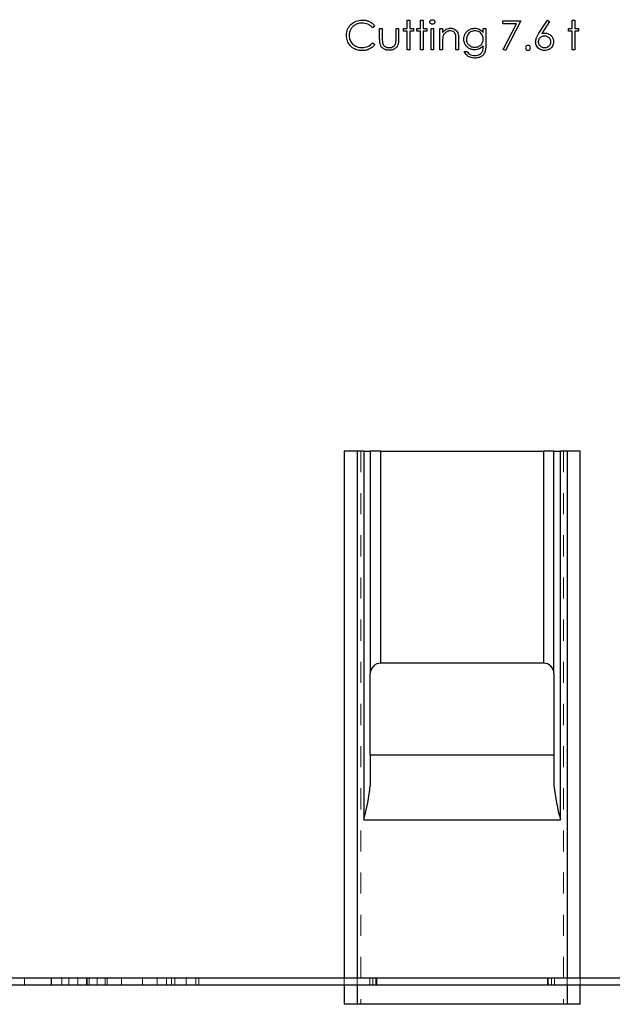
# Model space of a CAD drawing. Header units: inches. Extents: x 370 to 474, y 80 to 168.
# Tile 55 of 170: x 416.67 to 419.48, y 79.91 to 84.58. Entities that reach past the tile are written whole.
import ezdxf

# ---------------------------------------------------------------- set-up
doc = ezdxf.new("R2010")
doc.units = ezdxf.units.IN
doc.header["$LTSCALE"] = 0.5
doc.header["$MEASUREMENT"] = 0
doc.linetypes.add('HIDDEN', pattern=[0.225, 0.15, -0.075])
doc.layers.add('APP-M-S', color=30, linetype='Continuous')
doc.layers.add('PUN-M-S2', color=1, linetype='Continuous')

msp = doc.modelspace()

# ---------------------------------------------------------------- linework, layer by layer
at = {"color": 7, "linetype": 'Continuous'}
for p, q in [((418.2325, 84.5497), (418.2368, 84.5553)), ((418.2368, 84.5553), (418.2417, 84.5606)), ((418.2417, 84.5606), (418.2472, 84.5655)), ((418.2472, 84.5655), (418.253, 84.5697)), ((418.2531, 84.5527), (418.2503, 84.5502)), ((418.253, 84.5697), (418.2591, 84.5732)), ((418.2562, 84.5551), (418.2531, 84.5527)), ((418.2595, 84.5573), (418.2562, 84.5551)), ((418.2591, 84.5732), (418.2656, 84.5761)), ((418.2629, 84.5593), (418.2595, 84.5573)), ((418.2666, 84.5612), (418.2629, 84.5593)), ((418.2656, 84.5761), (418.2724, 84.5784)), ((418.2702, 84.5628), (418.2666, 84.5612)), ((418.274, 84.5641), (418.2702, 84.5628)), ((418.2724, 84.5784), (418.2795, 84.58)), ((418.2778, 84.5652), (418.274, 84.5641)), ((418.2817, 84.566), (418.2778, 84.5652)), ((418.2795, 84.58), (418.287, 84.5809)), ((418.2857, 84.5666), (418.2817, 84.566)), ((418.2898, 84.567), (418.2857, 84.5666)), ((418.287, 84.5809), (418.2947, 84.5813)), ((418.294, 84.5671), (418.2898, 84.567)), ((418.3015, 84.5668), (418.294, 84.5671)), ((418.294, 84.5671), (418.294, 84.5671)), ((418.2947, 84.5813), (418.2947, 84.5813)), ((418.2947, 84.5813), (418.2995, 84.5812)), ((418.2995, 84.5812), (418.3041, 84.5808)), ((418.3087, 84.5657), (418.3015, 84.5668)), ((418.3041, 84.5808), (418.3086, 84.5802)), ((418.3086, 84.5802), (418.313, 84.5794)), ((418.3155, 84.5639), (418.3087, 84.5657)), ((418.313, 84.5794), (418.3173, 84.5783)), ((418.3221, 84.5613), (418.3155, 84.5639)), ((418.3173, 84.5783), (418.3215, 84.577)), ((418.3215, 84.577), (418.3255, 84.5755)), ((418.3252, 84.5597), (418.3221, 84.5613)), ((418.3283, 84.558), (418.3252, 84.5597)), ((418.3255, 84.5755), (418.3294, 84.5737)), ((418.3312, 84.5562), (418.3283, 84.558)), ((418.3294, 84.5737), (418.3332, 84.5717)), ((418.334, 84.5541), (418.3312, 84.5562)), ((418.3332, 84.5717), (418.3368, 84.5695)), ((418.3367, 84.5519), (418.334, 84.5541)), ((418.3392, 84.5495), (418.3367, 84.5519)), ((418.3368, 84.5695), (418.3403, 84.5671)), ((418.3403, 84.5671), (418.3435, 84.5646)), ((418.3435, 84.5646), (418.3466, 84.5618)), ((418.3549, 84.5525), (418.344, 84.5442)), ((418.3466, 84.5618), (418.3496, 84.5589)), ((418.3496, 84.5589), (418.3523, 84.5558)), ((418.3523, 84.5558), (418.3549, 84.5525)), ((418.5086, 84.5813), (418.5209, 84.5813)), ((418.5086, 84.5406), (418.5086, 84.5813)), ((418.5209, 84.5813), (418.5209, 84.5813)), ((418.5209, 84.5813), (418.5209, 84.5406)), ((418.5722, 84.5813), (418.5845, 84.5813)), ((418.5722, 84.5406), (418.5722, 84.5813)), ((418.5845, 84.5813), (418.5845, 84.5813)), ((418.5845, 84.5813), (418.5845, 84.5406)), ((418.6163, 84.5724), (418.6165, 84.5745)), ((418.6165, 84.5703), (418.6163, 84.5724)), ((418.6163, 84.5724), (418.6163, 84.5724)), ((418.6165, 84.5745), (418.6172, 84.5765)), ((418.6172, 84.5684), (418.6165, 84.5703)), ((418.6172, 84.5765), (418.6182, 84.5783)), ((418.6182, 84.5666), (418.6172, 84.5684)), ((418.6182, 84.5783), (418.6197, 84.5799)), ((418.6197, 84.565), (418.6182, 84.5666)), ((418.6197, 84.5799), (418.6215, 84.5813)), ((418.6215, 84.5636), (418.6197, 84.565)), ((418.6215, 84.5813), (418.6234, 84.5823)), ((418.6234, 84.5626), (418.6215, 84.5636)), ((418.6234, 84.5823), (418.6255, 84.5829)), ((418.6255, 84.562), (418.6234, 84.5626)), ((418.6255, 84.5829), (418.6277, 84.583)), ((418.6277, 84.5618), (418.6255, 84.562)), ((418.63, 84.562), (418.6277, 84.5618)), ((418.6277, 84.5618), (418.6277, 84.5618)), ((418.6278, 84.583), (418.63, 84.5829)), ((418.63, 84.5829), (418.6322, 84.5823)), ((418.6322, 84.5626), (418.63, 84.562)), ((418.6322, 84.5823), (418.6341, 84.5813)), ((418.6341, 84.5636), (418.6322, 84.5626)), ((418.6341, 84.5813), (418.6359, 84.5799)), ((418.6359, 84.565), (418.6341, 84.5636)), ((418.6359, 84.5799), (418.6374, 84.5783)), ((418.6374, 84.5666), (418.6359, 84.565)), ((418.6374, 84.5783), (418.6384, 84.5765)), ((418.6384, 84.5684), (418.6374, 84.5666)), ((418.6384, 84.5765), (418.6391, 84.5745)), ((418.6391, 84.5703), (418.6384, 84.5684)), ((418.6391, 84.5745), (418.6393, 84.5724)), ((418.6393, 84.5724), (418.6391, 84.5703)), ((418.6393, 84.5724), (418.6393, 84.5724)), ((418.9626, 84.5777), (419.0474, 84.5777)), ((418.9626, 84.5636), (418.9626, 84.5777)), ((419.0264, 84.5636), (418.9626, 84.5636)), ((418.9626, 84.5636), (418.9626, 84.5636)), ((418.9643, 84.4423), (419.0264, 84.5636)), ((419.0474, 84.5777), (418.9749, 84.4364)), ((419.0264, 84.5636), (419.0264, 84.5636)), ((419.0474, 84.5777), (419.0474, 84.5777)), ((419.1334, 84.5184), (419.1746, 84.5813)), ((419.1841, 84.5738), (419.1477, 84.5181)), ((419.1746, 84.5813), (419.1841, 84.5738)), ((419.1841, 84.5738), (419.1841, 84.5738)), ((419.2912, 84.5813), (419.3035, 84.5813)), ((419.2912, 84.5406), (419.2912, 84.5813)), ((419.3035, 84.5813), (419.3035, 84.5813)), ((419.3035, 84.5813), (419.3035, 84.5406)), ((418.2206, 84.5096), (418.2209, 84.5171)), ((418.2209, 84.5026), (418.2206, 84.5096)), ((418.2206, 84.5096), (418.2206, 84.5096)), ((418.2209, 84.5171), (418.2219, 84.5242)), ((418.2219, 84.5242), (418.2236, 84.531)), ((418.2236, 84.531), (418.2259, 84.5375)), ((418.2259, 84.5375), (418.2289, 84.5437)), ((418.2289, 84.5437), (418.2325, 84.5497)), ((418.2331, 84.5128), (418.233, 84.5087)), ((418.233, 84.5087), (418.233, 84.5087)), ((418.233, 84.5087), (418.2332, 84.5026)), ((418.2335, 84.5167), (418.2331, 84.5128)), ((418.2341, 84.5206), (418.2335, 84.5167)), ((418.2349, 84.5243), (418.2341, 84.5206)), ((418.236, 84.528), (418.2349, 84.5243)), ((418.2374, 84.5315), (418.236, 84.528)), ((418.239, 84.535), (418.2374, 84.5315)), ((418.2408, 84.5383), (418.239, 84.535)), ((418.2429, 84.5415), (418.2408, 84.5383)), ((418.2451, 84.5446), (418.2429, 84.5415)), ((418.2476, 84.5475), (418.2451, 84.5446)), ((418.2503, 84.5502), (418.2476, 84.5475)), ((418.3417, 84.5469), (418.3392, 84.5495)), ((418.344, 84.5442), (418.3417, 84.5469)), ((418.344, 84.5442), (418.344, 84.5442)), ((418.3778, 84.5406), (418.3902, 84.5406)), ((418.3778, 84.4925), (418.3778, 84.5406)), ((418.3902, 84.5406), (418.3902, 84.5406)), ((418.3902, 84.5406), (418.3902, 84.4939)), ((418.4556, 84.4939), (418.4556, 84.5406)), ((418.4556, 84.5406), (418.4556, 84.5406)), ((418.4556, 84.5406), (418.4679, 84.5406)), ((418.4679, 84.5406), (418.4679, 84.5406)), ((418.4679, 84.5406), (418.4679, 84.4916)), ((418.4909, 84.5283), (418.4909, 84.5406)), ((418.4909, 84.5406), (418.4909, 84.5406)), ((418.4909, 84.5406), (418.5086, 84.5406)), ((418.5086, 84.5283), (418.4909, 84.5283)), ((418.4909, 84.5283), (418.4909, 84.5283)), ((418.5086, 84.5406), (418.5086, 84.5406)), ((418.5086, 84.4399), (418.5086, 84.5283)), ((418.5086, 84.5283), (418.5086, 84.5283)), ((418.5209, 84.5406), (418.5209, 84.5406)), ((418.5209, 84.5406), (418.5386, 84.5406)), ((418.5386, 84.5283), (418.5209, 84.5283)), ((418.5209, 84.5283), (418.5209, 84.5283)), ((418.5209, 84.5283), (418.5209, 84.4399)), ((418.5386, 84.5406), (418.5386, 84.5406)), ((418.5386, 84.5406), (418.5386, 84.5283)), ((418.5386, 84.5283), (418.5386, 84.5283)), ((418.5545, 84.5283), (418.5545, 84.5406)), ((418.5545, 84.5406), (418.5545, 84.5406)), ((418.5545, 84.5406), (418.5722, 84.5406)), ((418.5722, 84.5283), (418.5545, 84.5283)), ((418.5545, 84.5283), (418.5545, 84.5283)), ((418.5722, 84.5406), (418.5722, 84.5406)), ((418.5722, 84.4399), (418.5722, 84.5283)), ((418.5722, 84.5283), (418.5722, 84.5283)), ((418.5845, 84.5406), (418.5845, 84.5406)), ((418.5845, 84.5406), (418.6022, 84.5406)), ((418.6022, 84.5283), (418.5845, 84.5283)), ((418.5845, 84.5283), (418.5845, 84.5283)), ((418.5845, 84.5283), (418.5845, 84.4399)), ((418.6022, 84.5406), (418.6022, 84.5406)), ((418.6022, 84.5406), (418.6022, 84.5283)), ((418.6022, 84.5283), (418.6022, 84.5283)), ((418.6216, 84.5406), (418.634, 84.5406)), ((418.6216, 84.4399), (418.6216, 84.5406)), ((418.634, 84.5406), (418.634, 84.5406)), ((418.634, 84.5406), (418.634, 84.4399)), ((418.664, 84.5406), (418.6764, 84.5406)), ((418.664, 84.4399), (418.664, 84.5406)), ((418.6764, 84.5406), (418.6764, 84.5406)), ((418.6764, 84.5406), (418.6764, 84.5225)), ((418.6764, 84.5225), (418.6804, 84.5273)), ((418.6764, 84.5225), (418.6764, 84.5225)), ((418.6791, 84.5061), (418.6783, 84.5034)), ((418.6802, 84.5088), (418.6791, 84.5061)), ((418.6815, 84.5114), (418.6802, 84.5088)), ((418.6804, 84.5273), (418.6847, 84.5315)), ((418.683, 84.5138), (418.6815, 84.5114)), ((418.6846, 84.5161), (418.683, 84.5138)), ((418.6865, 84.5183), (418.6846, 84.5161)), ((418.6847, 84.5315), (418.6892, 84.5349)), ((418.6886, 84.5204), (418.6865, 84.5183)), ((418.6909, 84.5224), (418.6886, 84.5204)), ((418.6892, 84.5349), (418.6939, 84.5377)), ((418.6933, 84.5242), (418.6909, 84.5224)), ((418.6958, 84.5257), (418.6933, 84.5242)), ((418.6939, 84.5377), (418.6987, 84.5397)), ((418.6984, 84.527), (418.6958, 84.5257)), ((418.7011, 84.5281), (418.6984, 84.527)), ((418.6987, 84.5397), (418.7038, 84.5412)), ((418.7038, 84.529), (418.7011, 84.5281)), ((418.7038, 84.5412), (418.7092, 84.5421)), ((418.7067, 84.5296), (418.7038, 84.529)), ((418.7096, 84.5299), (418.7067, 84.5296)), ((418.7092, 84.5421), (418.7147, 84.5424)), ((418.7125, 84.53), (418.7096, 84.5299)), ((418.7176, 84.5297), (418.7125, 84.53)), ((418.7125, 84.53), (418.7125, 84.53)), ((418.7147, 84.5424), (418.7147, 84.5424)), ((418.7147, 84.5424), (418.7203, 84.5421)), ((418.7221, 84.5288), (418.7176, 84.5297)), ((418.7203, 84.5421), (418.7255, 84.541)), ((418.7261, 84.5273), (418.7221, 84.5288)), ((418.7255, 84.541), (418.7304, 84.5392)), ((418.7297, 84.5251), (418.7261, 84.5273)), ((418.7327, 84.5223), (418.7297, 84.5251)), ((418.7304, 84.5392), (418.735, 84.5367)), ((418.7352, 84.5189), (418.7327, 84.5223)), ((418.735, 84.5367), (418.7392, 84.5336)), ((418.7371, 84.5149), (418.7352, 84.5189)), ((418.7385, 84.5102), (418.7371, 84.5149)), ((418.7388, 84.5086), (418.7385, 84.5102)), ((418.7385, 84.5102), (418.7385, 84.5102)), ((418.7392, 84.5066), (418.7388, 84.5086)), ((418.7392, 84.5336), (418.7427, 84.53)), ((418.7394, 84.5043), (418.7392, 84.5066)), ((418.7396, 84.5016), (418.7394, 84.5043)), ((418.7427, 84.53), (418.7457, 84.526)), ((418.7457, 84.526), (418.7481, 84.5214)), ((418.7481, 84.5214), (418.7491, 84.5188)), ((418.7491, 84.5188), (418.75, 84.5159)), ((418.75, 84.5159), (418.7507, 84.5127)), ((418.7507, 84.5127), (418.7513, 84.5091)), ((418.7513, 84.5091), (418.7517, 84.5051)), ((418.7517, 84.5051), (418.7521, 84.5009)), ((418.7788, 84.504), (418.7798, 84.5072)), ((418.7798, 84.5072), (418.781, 84.5104)), ((418.781, 84.5104), (418.7824, 84.5134)), ((418.7824, 84.5134), (418.784, 84.5165)), ((418.784, 84.5165), (418.7858, 84.5194)), ((418.7858, 84.5194), (418.7878, 84.5222)), ((418.7878, 84.5222), (418.79, 84.5247)), ((418.79, 84.5247), (418.7923, 84.5272)), ((418.7925, 84.5055), (418.7908, 84.5006)), ((418.7923, 84.5272), (418.7948, 84.5295)), ((418.7948, 84.5102), (418.7925, 84.5055)), ((418.7948, 84.5295), (418.7974, 84.5316)), ((418.7978, 84.5146), (418.7948, 84.5102)), ((418.7974, 84.5316), (418.8002, 84.5336)), ((418.8012, 84.5185), (418.7978, 84.5146)), ((418.8002, 84.5336), (418.8032, 84.5354)), ((418.8052, 84.5219), (418.8012, 84.5185)), ((418.8032, 84.5354), (418.8063, 84.5371)), ((418.8096, 84.5248), (418.8052, 84.5219)), ((418.8063, 84.5371), (418.8094, 84.5385)), ((418.8094, 84.5385), (418.8126, 84.5397)), ((418.8145, 84.5271), (418.8096, 84.5248)), ((418.8126, 84.5397), (418.8158, 84.5407)), ((418.8195, 84.5287), (418.8145, 84.5271)), ((418.8158, 84.5407), (418.8191, 84.5414)), ((418.8191, 84.5414), (418.8224, 84.542)), ((418.8247, 84.5297), (418.8195, 84.5287)), ((418.8224, 84.542), (418.8257, 84.5423)), ((418.8301, 84.53), (418.8247, 84.5297)), ((418.8257, 84.5423), (418.8291, 84.5424)), ((418.8291, 84.5424), (418.8291, 84.5424)), ((418.8291, 84.5424), (418.8346, 84.5421)), ((418.8353, 84.5297), (418.8301, 84.53)), ((418.8346, 84.5421), (418.84, 84.5413)), ((418.8403, 84.5288), (418.8353, 84.5297)), ((418.84, 84.5413), (418.8451, 84.54)), ((418.8451, 84.5271), (418.8403, 84.5288)), ((418.8451, 84.54), (418.8501, 84.5381)), ((418.8498, 84.5249), (418.8451, 84.5271)), ((418.8541, 84.5221), (418.8498, 84.5249)), ((418.8501, 84.5381), (418.8549, 84.5356)), ((418.8579, 84.5189), (418.8541, 84.5221)), ((418.8549, 84.5356), (418.8597, 84.5322)), ((418.8612, 84.5151), (418.8579, 84.5189)), ((418.8597, 84.5322), (418.8644, 84.528)), ((418.8639, 84.5109), (418.8612, 84.5151)), ((418.8661, 84.5064), (418.8639, 84.5109)), ((418.8644, 84.528), (418.8689, 84.523)), ((418.8677, 84.5015), (418.8661, 84.5064)), ((418.8689, 84.5406), (418.8813, 84.5406)), ((418.8689, 84.523), (418.8689, 84.5406)), ((418.8689, 84.523), (418.8689, 84.523)), ((418.8813, 84.5406), (418.8813, 84.5406)), ((418.8813, 84.5406), (418.8813, 84.4607)), ((419.1247, 84.5035), (419.1261, 84.5063)), ((419.1261, 84.5063), (419.1277, 84.5092)), ((419.1277, 84.5092), (419.1294, 84.5121)), ((419.1294, 84.5121), (419.1314, 84.5152)), ((419.1314, 84.5152), (419.1334, 84.5184)), ((419.1334, 84.5184), (419.1334, 84.5184)), ((419.1477, 84.5181), (419.155, 84.5191)), ((419.1477, 84.5181), (419.1477, 84.5181)), ((419.1504, 84.5042), (419.1477, 84.5033)), ((419.1532, 84.5048), (419.1504, 84.5042)), ((419.1562, 84.5052), (419.1532, 84.5048)), ((419.155, 84.5191), (419.162, 84.5194)), ((419.1594, 84.5053), (419.1562, 84.5052)), ((419.1625, 84.5052), (419.1594, 84.5053)), ((419.162, 84.5194), (419.162, 84.5194)), ((419.162, 84.5194), (419.1662, 84.5193)), ((419.1656, 84.5048), (419.1625, 84.5052)), ((419.1685, 84.5042), (419.1656, 84.5048)), ((419.1662, 84.5193), (419.1702, 84.5187)), ((419.1713, 84.5033), (419.1685, 84.5042)), ((419.1702, 84.5187), (419.174, 84.5178)), ((419.174, 84.5178), (419.1777, 84.5165)), ((419.1777, 84.5165), (419.1813, 84.5148)), ((419.1813, 84.5148), (419.1847, 84.5128)), ((419.1847, 84.5128), (419.1879, 84.5104)), ((419.1879, 84.5104), (419.1909, 84.5077)), ((419.1909, 84.5077), (419.1937, 84.5046)), ((419.1937, 84.5046), (419.1962, 84.5014)), ((419.2735, 84.5283), (419.2735, 84.5406)), ((419.2735, 84.5406), (419.2735, 84.5406)), ((419.2735, 84.5406), (419.2912, 84.5406)), ((419.2912, 84.5283), (419.2735, 84.5283)), ((419.2735, 84.5283), (419.2735, 84.5283)), ((419.2912, 84.5406), (419.2912, 84.5406)), ((419.2912, 84.4399), (419.2912, 84.5283)), ((419.2912, 84.5283), (419.2912, 84.5283)), ((419.3035, 84.5406), (419.3035, 84.5406)), ((419.3035, 84.5406), (419.3212, 84.5406)), ((419.3212, 84.5283), (419.3035, 84.5283)), ((419.3035, 84.5283), (419.3035, 84.5283)), ((419.3035, 84.5283), (419.3035, 84.4399)), ((419.3212, 84.5406), (419.3212, 84.5406)), ((419.3212, 84.5406), (419.3212, 84.5283)), ((419.3212, 84.5283), (419.3212, 84.5283)), ((418.2217, 84.4958), (418.2209, 84.5026)), ((418.2231, 84.4892), (418.2217, 84.4958)), ((418.225, 84.483), (418.2231, 84.4892)), ((418.2274, 84.477), (418.225, 84.483)), ((418.2304, 84.4712), (418.2274, 84.477)), ((418.234, 84.4657), (418.2304, 84.4712)), ((418.2332, 84.5026), (418.2341, 84.4968)), ((418.2381, 84.4605), (418.234, 84.4657)), ((418.2341, 84.4968), (418.2354, 84.4912)), ((418.2354, 84.4912), (418.2374, 84.4859)), ((418.2374, 84.4859), (418.2398, 84.4808)), ((418.2407, 84.4576), (418.2381, 84.4605)), ((418.2381, 84.4605), (418.2381, 84.4605)), ((418.2398, 84.4808), (418.2428, 84.476)), ((418.2435, 84.4549), (418.2407, 84.4576)), ((418.2428, 84.476), (418.2464, 84.4715)), ((418.2464, 84.4715), (418.2505, 84.4672)), ((418.2505, 84.4672), (418.255, 84.4633)), ((418.255, 84.4633), (418.2599, 84.4599)), ((418.2599, 84.4599), (418.265, 84.4571)), ((418.3218, 84.4563), (418.3278, 84.4595)), ((418.3278, 84.4595), (418.3336, 84.4635)), ((418.3336, 84.4635), (418.3389, 84.4681)), ((418.3389, 84.4681), (418.344, 84.4735)), ((418.344, 84.4735), (418.344, 84.4735)), ((418.344, 84.4735), (418.3549, 84.4653)), ((418.3494, 84.4588), (418.3464, 84.4558)), ((418.3522, 84.462), (418.3494, 84.4588)), ((418.3549, 84.4653), (418.3522, 84.462)), ((418.3549, 84.4653), (418.3549, 84.4653)), ((418.3779, 84.4874), (418.3778, 84.4925)), ((418.3778, 84.4925), (418.3778, 84.4925)), ((418.3781, 84.4825), (418.3779, 84.4874)), ((418.3785, 84.4781), (418.3781, 84.4825)), ((418.3791, 84.4739), (418.3785, 84.4781)), ((418.3798, 84.4701), (418.3791, 84.4739)), ((418.3806, 84.4666), (418.3798, 84.4701)), ((418.3816, 84.4634), (418.3806, 84.4666)), ((418.3828, 84.4606), (418.3816, 84.4634)), ((418.3841, 84.4581), (418.3828, 84.4606)), ((418.3856, 84.4556), (418.3841, 84.4581)), ((418.3902, 84.4939), (418.3902, 84.4939)), ((418.3902, 84.4939), (418.3902, 84.4898)), ((418.3902, 84.4898), (418.3903, 84.4861)), ((418.3903, 84.4861), (418.3905, 84.4826)), ((418.3905, 84.4826), (418.3907, 84.4795)), ((418.3907, 84.4795), (418.391, 84.4767)), ((418.391, 84.4767), (418.3913, 84.4743)), ((418.3913, 84.4743), (418.3917, 84.4722)), ((418.3917, 84.4722), (418.3922, 84.4704)), ((418.3922, 84.4704), (418.3922, 84.4704)), ((418.3922, 84.4704), (418.393, 84.4682)), ((418.393, 84.4682), (418.3939, 84.466)), ((418.3939, 84.466), (418.3951, 84.464)), ((418.3951, 84.464), (418.3964, 84.4622)), ((418.3964, 84.4622), (418.3979, 84.4604)), ((418.3979, 84.4604), (418.3996, 84.4588)), ((418.3996, 84.4588), (418.4013, 84.4573)), ((418.4425, 84.4557), (418.4462, 84.4585)), ((418.4462, 84.4585), (418.4492, 84.4618)), ((418.4492, 84.4618), (418.4517, 84.4654)), ((418.4517, 84.4654), (418.4535, 84.4694)), ((418.4535, 84.4694), (418.454, 84.4711)), ((418.4535, 84.4694), (418.4535, 84.4694)), ((418.454, 84.4711), (418.4544, 84.4731)), ((418.4544, 84.4731), (418.4548, 84.4756)), ((418.4548, 84.4756), (418.4551, 84.4784)), ((418.4551, 84.4784), (418.4553, 84.4817)), ((418.4553, 84.4817), (418.4554, 84.4854)), ((418.4554, 84.4854), (418.4555, 84.4895)), ((418.4555, 84.4895), (418.4556, 84.4939)), ((418.4556, 84.4939), (418.4556, 84.4939)), ((418.4616, 84.4579), (418.4602, 84.4555)), ((418.463, 84.4605), (418.4616, 84.4579)), ((418.4641, 84.4633), (418.463, 84.4605)), ((418.4651, 84.4664), (418.4641, 84.4633)), ((418.466, 84.4698), (418.4651, 84.4664)), ((418.4667, 84.4735), (418.466, 84.4698)), ((418.4672, 84.4775), (418.4667, 84.4735)), ((418.4676, 84.4819), (418.4672, 84.4775)), ((418.4678, 84.4866), (418.4676, 84.4819)), ((418.4679, 84.4916), (418.4678, 84.4866)), ((418.4679, 84.4916), (418.4679, 84.4916)), ((418.6765, 84.4854), (418.6764, 84.4811)), ((418.6764, 84.4811), (418.6764, 84.4764)), ((418.6764, 84.4764), (418.6764, 84.4764)), ((418.6764, 84.4764), (418.6764, 84.4399)), ((418.6767, 84.4894), (418.6765, 84.4854)), ((418.6769, 84.4929), (418.6767, 84.4894)), ((418.6771, 84.4961), (418.6769, 84.4929)), ((418.6775, 84.4989), (418.6771, 84.4961)), ((418.6778, 84.5013), (418.6775, 84.4989)), ((418.6783, 84.5034), (418.6778, 84.5013)), ((418.6783, 84.5034), (418.6783, 84.5034)), ((418.7398, 84.4986), (418.7396, 84.5016)), ((418.7399, 84.4952), (418.7398, 84.4986)), ((418.74, 84.4914), (418.7399, 84.4952)), ((418.74, 84.4873), (418.74, 84.4914)), ((418.74, 84.4399), (418.74, 84.4873)), ((418.74, 84.4873), (418.74, 84.4873)), ((418.7521, 84.5009), (418.7523, 84.4963)), ((418.7523, 84.4963), (418.7523, 84.4914)), ((418.7523, 84.4914), (418.7523, 84.4914)), ((418.7523, 84.4914), (418.7523, 84.4399)), ((418.7771, 84.4906), (418.7772, 84.4941)), ((418.7772, 84.4872), (418.7771, 84.4906)), ((418.7771, 84.4906), (418.7771, 84.4906)), ((418.7772, 84.4941), (418.7775, 84.4974)), ((418.7775, 84.4838), (418.7772, 84.4872)), ((418.7775, 84.4974), (418.778, 84.5008)), ((418.778, 84.4806), (418.7775, 84.4838)), ((418.778, 84.5008), (418.7788, 84.504)), ((418.7787, 84.4774), (418.778, 84.4806)), ((418.7797, 84.4742), (418.7787, 84.4774)), ((418.7808, 84.4711), (418.7797, 84.4742)), ((418.7822, 84.4681), (418.7808, 84.4711)), ((418.7837, 84.4652), (418.7822, 84.4681)), ((418.7855, 84.4624), (418.7837, 84.4652)), ((418.7874, 84.4597), (418.7855, 84.4624)), ((418.7895, 84.4572), (418.7874, 84.4597)), ((418.7898, 84.4954), (418.7894, 84.4901)), ((418.7894, 84.4901), (418.7894, 84.4901)), ((418.7894, 84.4901), (418.7896, 84.4861)), ((418.7896, 84.4861), (418.7901, 84.4823)), ((418.7908, 84.5006), (418.7898, 84.4954)), ((418.7901, 84.4823), (418.791, 84.4786)), ((418.791, 84.4786), (418.7922, 84.4752)), ((418.7922, 84.4752), (418.7938, 84.4719)), ((418.7938, 84.4719), (418.7957, 84.4687)), ((418.7957, 84.4687), (418.7979, 84.4658)), ((418.7979, 84.4658), (418.8005, 84.463)), ((418.8005, 84.463), (418.8034, 84.4605)), ((418.8034, 84.4605), (418.8065, 84.4583)), ((418.8065, 84.4583), (418.8098, 84.4565)), ((418.8489, 84.4565), (418.8522, 84.4583)), ((418.8522, 84.4583), (418.8553, 84.4605)), ((418.8553, 84.4605), (418.8581, 84.4629)), ((418.8581, 84.4629), (418.8606, 84.4657)), ((418.8606, 84.4657), (418.8628, 84.4687)), ((418.8628, 84.4687), (418.8647, 84.4719)), ((418.8647, 84.4719), (418.8662, 84.4752)), ((418.8689, 84.4592), (418.8651, 84.4549)), ((418.8662, 84.4752), (418.8674, 84.4788)), ((418.8674, 84.4788), (418.8683, 84.4826)), ((418.8686, 84.4963), (418.8677, 84.5015)), ((418.8683, 84.4826), (418.8688, 84.4866)), ((418.8689, 84.4908), (418.8686, 84.4963)), ((418.8688, 84.4866), (418.8689, 84.4908)), ((418.8689, 84.4908), (418.8689, 84.4908)), ((418.8689, 84.454), (418.8689, 84.4592)), ((418.8689, 84.4592), (418.8689, 84.4592)), ((418.8813, 84.4607), (418.8813, 84.4607)), ((418.8813, 84.4607), (418.8813, 84.4556)), ((419.118, 84.4784), (419.1183, 84.4826)), ((419.1184, 84.4728), (419.118, 84.4784)), ((419.118, 84.4784), (419.118, 84.4784)), ((419.1183, 84.4826), (419.1189, 84.487)), ((419.1194, 84.4674), (419.1184, 84.4728)), ((419.1189, 84.487), (419.1199, 84.4915)), ((419.1212, 84.4623), (419.1194, 84.4674)), ((419.1199, 84.4915), (419.1214, 84.4961)), ((419.1236, 84.4572), (419.1212, 84.4623)), ((419.1214, 84.4961), (419.1223, 84.4984)), ((419.1223, 84.4984), (419.1234, 84.501)), ((419.1234, 84.501), (419.1247, 84.5035)), ((419.1305, 84.4807), (419.1304, 84.4779)), ((419.1304, 84.4779), (419.1304, 84.4779)), ((419.1304, 84.4779), (419.1305, 84.4751)), ((419.1309, 84.4834), (419.1305, 84.4807)), ((419.1305, 84.4751), (419.131, 84.4724)), ((419.1315, 84.486), (419.1309, 84.4834)), ((419.131, 84.4724), (419.1316, 84.4698)), ((419.1324, 84.4884), (419.1315, 84.486)), ((419.1316, 84.4698), (419.1326, 84.4674)), ((419.1335, 84.4908), (419.1324, 84.4884)), ((419.1326, 84.4674), (419.1338, 84.465)), ((419.1349, 84.4931), (419.1335, 84.4908)), ((419.1338, 84.465), (419.1353, 84.4628)), ((419.1366, 84.4953), (419.1349, 84.4931)), ((419.1353, 84.4628), (419.1371, 84.4606)), ((419.1384, 84.4973), (419.1366, 84.4953)), ((419.1371, 84.4606), (419.1392, 84.4586)), ((419.1405, 84.4992), (419.1384, 84.4973)), ((419.1392, 84.4586), (419.1414, 84.4567)), ((419.1428, 84.5008), (419.1405, 84.4992)), ((419.1452, 84.5022), (419.1428, 84.5008)), ((419.1477, 84.5033), (419.1452, 84.5022)), ((419.174, 84.5022), (419.1713, 84.5033)), ((419.1766, 84.5008), (419.174, 84.5022)), ((419.179, 84.4992), (419.1766, 84.5008)), ((419.1814, 84.4973), (419.179, 84.4992)), ((419.1794, 84.4567), (419.1817, 84.4586)), ((419.1835, 84.4953), (419.1814, 84.4973)), ((419.1817, 84.4586), (419.1837, 84.4606)), ((419.1853, 84.4931), (419.1835, 84.4953)), ((419.1837, 84.4606), (419.1855, 84.4628)), ((419.1869, 84.4908), (419.1853, 84.4931)), ((419.1855, 84.4628), (419.187, 84.465)), ((419.1882, 84.4884), (419.1869, 84.4908)), ((419.187, 84.465), (419.1883, 84.4674)), ((419.1892, 84.486), (419.1882, 84.4884)), ((419.1883, 84.4674), (419.1892, 84.4698)), ((419.1899, 84.4834), (419.1892, 84.486)), ((419.1892, 84.4698), (419.1899, 84.4724)), ((419.1903, 84.4807), (419.1899, 84.4834)), ((419.1899, 84.4724), (419.1903, 84.4751)), ((419.1905, 84.4779), (419.1903, 84.4807)), ((419.1903, 84.4751), (419.1905, 84.4779)), ((419.1905, 84.4779), (419.1905, 84.4779)), ((419.1962, 84.5014), (419.1982, 84.4981)), ((419.1997, 84.4622), (419.1973, 84.4572)), ((419.1982, 84.4981), (419.1999, 84.4945)), ((419.2015, 84.4674), (419.1997, 84.4622)), ((419.1999, 84.4945), (419.2011, 84.4908)), ((419.2011, 84.4908), (419.2021, 84.4869)), ((419.2025, 84.4729), (419.2015, 84.4674)), ((419.2021, 84.4869), (419.2026, 84.4828)), ((419.2028, 84.4786), (419.2025, 84.4729)), ((419.2026, 84.4828), (419.2028, 84.4786)), ((419.2028, 84.4786), (419.2028, 84.4786)), ((418.2464, 84.4523), (418.2435, 84.4549)), ((418.2494, 84.45), (418.2464, 84.4523)), ((418.2526, 84.4478), (418.2494, 84.45)), ((418.2558, 84.4458), (418.2526, 84.4478)), ((418.2592, 84.444), (418.2558, 84.4458)), ((418.2627, 84.4424), (418.2592, 84.444)), ((418.2663, 84.441), (418.2627, 84.4424)), ((418.265, 84.4571), (418.2704, 84.4547)), ((418.27, 84.4398), (418.2663, 84.441)), ((418.2739, 84.4388), (418.27, 84.4398)), ((418.2704, 84.4547), (418.2761, 84.4529)), ((418.2778, 84.4379), (418.2739, 84.4388)), ((418.2761, 84.4529), (418.282, 84.4516)), ((418.2819, 84.4373), (418.2778, 84.4379)), ((418.2861, 84.4368), (418.2819, 84.4373)), ((418.282, 84.4516), (418.2883, 84.4508)), ((418.2905, 84.4365), (418.2861, 84.4368)), ((418.2883, 84.4508), (418.2948, 84.4505)), ((418.2949, 84.4364), (418.2905, 84.4365)), ((418.2948, 84.4505), (418.302, 84.4509)), ((418.2948, 84.4505), (418.2948, 84.4505)), ((418.2996, 84.4365), (418.2949, 84.4364)), ((418.2949, 84.4364), (418.2949, 84.4364)), ((418.3042, 84.4369), (418.2996, 84.4365)), ((418.302, 84.4509), (418.3089, 84.452)), ((418.3086, 84.4375), (418.3042, 84.4369)), ((418.313, 84.4383), (418.3086, 84.4375)), ((418.3089, 84.452), (418.3155, 84.4538)), ((418.3172, 84.4394), (418.313, 84.4383)), ((418.3155, 84.4538), (418.3218, 84.4563)), ((418.3213, 84.4407), (418.3172, 84.4394)), ((418.3253, 84.4422), (418.3213, 84.4407)), ((418.3292, 84.444), (418.3253, 84.4422)), ((418.333, 84.4459), (418.3292, 84.444)), ((418.3366, 84.4481), (418.333, 84.4459)), ((418.34, 84.4505), (418.3366, 84.4481)), ((418.3433, 84.4531), (418.34, 84.4505)), ((418.3464, 84.4558), (418.3433, 84.4531)), ((418.3872, 84.4533), (418.3856, 84.4556)), ((418.389, 84.4512), (418.3872, 84.4533)), ((418.391, 84.4492), (418.389, 84.4512)), ((418.3931, 84.4473), (418.391, 84.4492)), ((418.3954, 84.4456), (418.3931, 84.4473)), ((418.3978, 84.4441), (418.3954, 84.4456)), ((418.4004, 84.4427), (418.3978, 84.4441)), ((418.4032, 84.4415), (418.4004, 84.4427)), ((418.4013, 84.4573), (418.4033, 84.4559)), ((418.4061, 84.4405), (418.4032, 84.4415)), ((418.4033, 84.4559), (418.4077, 84.4536)), ((418.4092, 84.4397), (418.4061, 84.4405)), ((418.4077, 84.4536), (418.4124, 84.4519)), ((418.4124, 84.439), (418.4092, 84.4397)), ((418.4124, 84.4519), (418.4175, 84.4509)), ((418.4158, 84.4385), (418.4124, 84.439)), ((418.4193, 84.4383), (418.4158, 84.4385)), ((418.4175, 84.4509), (418.4231, 84.4505)), ((418.423, 84.4382), (418.4193, 84.4383)), ((418.4267, 84.4383), (418.423, 84.4382)), ((418.423, 84.4382), (418.423, 84.4382)), ((418.4231, 84.4505), (418.4286, 84.4509)), ((418.4231, 84.4505), (418.4231, 84.4505)), ((418.4302, 84.4385), (418.4267, 84.4383)), ((418.4286, 84.4509), (418.4337, 84.4518)), ((418.4335, 84.439), (418.4302, 84.4385)), ((418.4368, 84.4397), (418.4335, 84.439)), ((418.4337, 84.4518), (418.4383, 84.4535)), ((418.4398, 84.4405), (418.4368, 84.4397)), ((418.4383, 84.4535), (418.4425, 84.4557)), ((418.4427, 84.4415), (418.4398, 84.4405)), ((418.4454, 84.4427), (418.4427, 84.4415)), ((418.448, 84.4441), (418.4454, 84.4427)), ((418.4504, 84.4456), (418.448, 84.4441)), ((418.4527, 84.4473), (418.4504, 84.4456)), ((418.4548, 84.4492), (418.4527, 84.4473)), ((418.4567, 84.4512), (418.4548, 84.4492)), ((418.4585, 84.4533), (418.4567, 84.4512)), ((418.4602, 84.4555), (418.4585, 84.4533)), ((418.5209, 84.4399), (418.5086, 84.4399)), ((418.5086, 84.4399), (418.5086, 84.4399)), ((418.5209, 84.4399), (418.5209, 84.4399)), ((418.5845, 84.4399), (418.5722, 84.4399)), ((418.5722, 84.4399), (418.5722, 84.4399)), ((418.5845, 84.4399), (418.5845, 84.4399)), ((418.634, 84.4399), (418.6216, 84.4399)), ((418.6216, 84.4399), (418.6216, 84.4399)), ((418.634, 84.4399), (418.634, 84.4399)), ((418.6764, 84.4399), (418.664, 84.4399)), ((418.664, 84.4399), (418.664, 84.4399)), ((418.6764, 84.4399), (418.6764, 84.4399)), ((418.7523, 84.4399), (418.74, 84.4399)), ((418.74, 84.4399), (418.74, 84.4399)), ((418.7523, 84.4399), (418.7523, 84.4399)), ((418.7816, 84.4273), (418.7788, 84.4329)), ((418.7788, 84.4329), (418.7788, 84.4329)), ((418.7788, 84.4329), (418.7912, 84.4329)), ((418.7845, 84.4223), (418.7816, 84.4273)), ((418.7875, 84.4182), (418.7845, 84.4223)), ((418.7907, 84.4147), (418.7875, 84.4182)), ((418.7918, 84.4548), (418.7895, 84.4572)), ((418.7941, 84.4117), (418.7907, 84.4147)), ((418.7912, 84.4329), (418.7912, 84.4329)), ((418.7912, 84.4329), (418.7943, 84.4282)), ((418.7942, 84.4526), (418.7918, 84.4548)), ((418.798, 84.4091), (418.7941, 84.4117)), ((418.7969, 84.4505), (418.7942, 84.4526)), ((418.7943, 84.4282), (418.7979, 84.4243)), ((418.7997, 84.4486), (418.7969, 84.4505)), ((418.7979, 84.4243), (418.8019, 84.4209)), ((418.8026, 84.4468), (418.7997, 84.4486)), ((418.8019, 84.4209), (418.8063, 84.4182)), ((418.8057, 84.4452), (418.8026, 84.4468)), ((418.8088, 84.4438), (418.8057, 84.4452)), ((418.8063, 84.4182), (418.8111, 84.4161)), ((418.812, 84.4426), (418.8088, 84.4438)), ((418.8098, 84.4565), (418.8133, 84.455)), ((418.8111, 84.4161), (418.8166, 84.4146)), ((418.8152, 84.4417), (418.812, 84.4426)), ((418.8133, 84.455), (418.817, 84.4538)), ((418.8185, 84.4409), (418.8152, 84.4417)), ((418.8166, 84.4146), (418.8225, 84.4138)), ((418.817, 84.4538), (418.8209, 84.453)), ((418.8219, 84.4404), (418.8185, 84.4409)), ((418.8209, 84.453), (418.825, 84.4525)), ((418.8252, 84.4401), (418.8219, 84.4404)), ((418.8225, 84.4138), (418.8291, 84.4135)), ((418.825, 84.4525), (418.8293, 84.4523)), ((418.8287, 84.4399), (418.8252, 84.4401)), ((418.8346, 84.4403), (418.8287, 84.4399)), ((418.8287, 84.4399), (418.8287, 84.4399)), ((418.8291, 84.4135), (418.8355, 84.4138)), ((418.8291, 84.4135), (418.8291, 84.4135)), ((418.8293, 84.4523), (418.8337, 84.4525)), ((418.8293, 84.4523), (418.8293, 84.4523)), ((418.8337, 84.4525), (418.8378, 84.453)), ((418.8402, 84.4412), (418.8346, 84.4403)), ((418.8355, 84.4138), (418.8415, 84.4146)), ((418.8378, 84.453), (418.8418, 84.4538)), ((418.8457, 84.4427), (418.8402, 84.4412)), ((418.8415, 84.4146), (418.8469, 84.4161)), ((418.8418, 84.4538), (418.8455, 84.455)), ((418.8455, 84.455), (418.8489, 84.4565)), ((418.8511, 84.4449), (418.8457, 84.4427)), ((418.8469, 84.4161), (418.8518, 84.4182)), ((418.8562, 84.4477), (418.8511, 84.4449)), ((418.8518, 84.4182), (418.8561, 84.4207)), ((418.8561, 84.4207), (418.8597, 84.4236)), ((418.8608, 84.451), (418.8562, 84.4477)), ((418.8597, 84.4236), (418.8627, 84.4267)), ((418.8651, 84.4549), (418.8608, 84.451)), ((418.8627, 84.4267), (418.865, 84.4302)), ((418.8659, 84.4127), (418.8632, 84.4105)), ((418.865, 84.4302), (418.8659, 84.4321)), ((418.8659, 84.4321), (418.8667, 84.4344)), ((418.8684, 84.4151), (418.8659, 84.4127)), ((418.8667, 84.4344), (418.8674, 84.4369)), ((418.8674, 84.4369), (418.868, 84.4398)), ((418.868, 84.4398), (418.8684, 84.4429)), ((418.8684, 84.4429), (418.8687, 84.4463)), ((418.8708, 84.4176), (418.8684, 84.4151)), ((418.8687, 84.4463), (418.8689, 84.45)), ((418.8689, 84.45), (418.8689, 84.454)), ((418.8689, 84.454), (418.8689, 84.454)), ((418.8728, 84.4204), (418.8708, 84.4176)), ((418.8747, 84.4233), (418.8728, 84.4204)), ((418.8763, 84.4265), (418.8747, 84.4233)), ((418.8776, 84.4298), (418.8763, 84.4265)), ((418.8785, 84.4325), (418.8776, 84.4298)), ((418.8776, 84.4298), (418.8776, 84.4298)), ((418.8792, 84.4355), (418.8785, 84.4325)), ((418.8799, 84.4388), (418.8792, 84.4355)), ((418.8804, 84.4425), (418.8799, 84.4388)), ((418.8808, 84.4465), (418.8804, 84.4425)), ((418.8811, 84.4509), (418.8808, 84.4465)), ((418.8813, 84.4556), (418.8811, 84.4509)), ((418.9749, 84.4364), (418.9643, 84.4423)), ((418.9643, 84.4423), (418.9643, 84.4423)), ((418.9749, 84.4364), (418.9749, 84.4364)), ((419.1266, 84.4525), (419.1236, 84.4572)), ((419.1301, 84.4484), (419.1266, 84.4525)), ((419.1342, 84.4449), (419.1301, 84.4484)), ((419.1388, 84.4419), (419.1342, 84.4449)), ((419.1437, 84.4395), (419.1388, 84.4419)), ((419.1414, 84.4567), (419.1438, 84.455)), ((419.1489, 84.4378), (419.1437, 84.4395)), ((419.1438, 84.455), (419.1463, 84.4537)), ((419.1463, 84.4537), (419.1489, 84.4526)), ((419.1489, 84.4526), (419.1516, 84.4517)), ((419.1542, 84.4367), (419.1489, 84.4378)), ((419.1516, 84.4517), (419.1544, 84.451)), ((419.1598, 84.4364), (419.1542, 84.4367)), ((419.1544, 84.451), (419.1574, 84.4507)), ((419.1574, 84.4507), (419.1604, 84.4505)), ((419.1655, 84.4368), (419.1598, 84.4364)), ((419.1598, 84.4364), (419.1598, 84.4364)), ((419.1604, 84.4505), (419.1635, 84.4507)), ((419.1604, 84.4505), (419.1604, 84.4505)), ((419.1635, 84.4507), (419.1664, 84.451)), ((419.1711, 84.4378), (419.1655, 84.4368)), ((419.1664, 84.451), (419.1693, 84.4517)), ((419.1693, 84.4517), (419.172, 84.4526)), ((419.1765, 84.4396), (419.1711, 84.4378)), ((419.172, 84.4526), (419.1746, 84.4537)), ((419.1746, 84.4537), (419.1771, 84.455)), ((419.1816, 84.442), (419.1765, 84.4396)), ((419.1771, 84.455), (419.1794, 84.4567)), ((419.1864, 84.4451), (419.1816, 84.442)), ((419.1906, 84.4487), (419.1864, 84.4451)), ((419.1943, 84.4527), (419.1906, 84.4487)), ((419.1973, 84.4572), (419.1943, 84.4527)), ((419.3035, 84.4399), (419.2912, 84.4399)), ((419.2912, 84.4399), (419.2912, 84.4399)), ((419.3035, 84.4399), (419.3035, 84.4399)), ((418.8024, 84.4068), (418.798, 84.4091)), ((418.8073, 84.4048), (418.8024, 84.4068)), ((418.8125, 84.4032), (418.8073, 84.4048)), ((418.8181, 84.402), (418.8125, 84.4032)), ((418.824, 84.4013), (418.8181, 84.402)), ((418.8303, 84.4011), (418.824, 84.4013)), ((418.8346, 84.4012), (418.8303, 84.4011)), ((418.8303, 84.4011), (418.8303, 84.4011)), ((418.8387, 84.4016), (418.8346, 84.4012)), ((418.8427, 84.4021), (418.8387, 84.4016)), ((418.8465, 84.403), (418.8427, 84.4021)), ((418.8501, 84.404), (418.8465, 84.403)), ((418.8537, 84.4053), (418.8501, 84.404)), ((418.857, 84.4068), (418.8537, 84.4053)), ((418.8602, 84.4085), (418.857, 84.4068)), ((418.8632, 84.4105), (418.8602, 84.4085))]:
    msp.add_line(p, q, dxfattribs=at)
msp.add_arc((419.0818, 84.4497), 0.0115, 90.0101, 89.9899, dxfattribs=at)
at = {"layer": 'APP-M-S', "linetype": 'Continuous', "lineweight": 25}
for p, q in [((412.9191, 80.0367), (416.8191, 80.0367)), ((416.8191, 80.0367), (416.8191, 80.0047)), ((416.8191, 80.0367), (420.7191, 80.0367)), ((416.8191, 80.0367), (416.8191, 80.0047)), ((412.9191, 80.0047), (416.8191, 80.0047)), ((416.8191, 80.0047), (420.7191, 80.0047))]:
    msp.add_line(p, q, dxfattribs=at)
at = {"layer": 'APP-M-S', "linetype": 'HIDDEN', "lineweight": 18}
for p, q in [((416.6931, 80.0367), (416.6931, 80.0047)), ((416.8691, 80.0367), (416.8691, 80.0047)), ((416.9025, 80.0367), (416.9025, 80.0047)), ((416.9025, 80.0367), (416.9025, 80.0047)), ((416.9451, 80.0047), (416.9451, 80.0367)), ((416.9871, 80.0367), (416.9871, 80.0047)), ((416.9903, 80.0367), (416.9903, 80.0047)), ((416.9903, 80.0367), (416.9903, 80.0047)), ((416.9986, 80.0367), (416.9986, 80.0047)), ((416.9986, 80.0367), (416.9986, 80.0047)), ((417.0371, 80.0367), (417.0371, 80.0047)), ((417.0371, 80.0367), (417.0371, 80.0047)), ((417.0756, 80.0367), (417.0756, 80.0047)), ((417.0756, 80.0367), (417.0756, 80.0047)), ((417.0839, 80.0367), (417.0839, 80.0047)), ((417.0839, 80.0367), (417.0839, 80.0047)), ((417.1526, 80.0367), (417.1526, 80.0047)), ((417.1526, 80.0367), (417.1526, 80.0047)), ((417.2525, 80.0367), (417.2525, 80.0047)), ((417.2525, 80.0367), (417.2525, 80.0047)), ((417.3214, 80.0367), (417.3214, 80.0047)), ((417.3214, 80.0367), (417.3214, 80.0047)), ((417.367, 80.0367), (417.367, 80.0047)), ((417.367, 80.0367), (417.367, 80.0047)), ((417.3904, 80.0367), (417.3904, 80.0047)), ((417.3904, 80.0367), (417.3904, 80.0047)), ((417.4059, 80.0047), (417.4059, 80.0367)), ((417.4593, 80.0367), (417.4593, 80.0047)), ((417.4593, 80.0367), (417.4593, 80.0047)), ((417.5059, 80.0047), (417.5059, 80.0367)), ((417.5194, 80.0367), (417.5194, 80.0047)), ((417.5194, 80.0367), (417.5194, 80.0047)), ((418.3304, 80.0367), (418.3304, 80.0047)), ((418.3304, 80.0367), (418.3304, 80.0047)), ((418.3454, 80.0367), (418.3454, 80.0047)), ((418.3454, 80.0367), (418.3454, 80.0047)), ((418.3604, 80.0047), (418.3604, 80.0367)), ((418.3647, 80.0367), (418.3647, 80.0047)), ((419.1736, 80.0047), (419.1736, 80.0367)), ((419.1779, 80.0367), (419.1779, 80.0047)), ((419.1928, 80.0367), (419.1928, 80.0047)), ((419.1928, 80.0367), (419.1928, 80.0047)), ((419.2078, 80.0367), (419.2078, 80.0047)), ((419.2078, 80.0367), (419.2078, 80.0047))]:
    msp.add_line(p, q, dxfattribs=at)
at = {"layer": 'PUN-M-S2', "linetype": 'Continuous', "lineweight": 25}
for p, q in [((418.2087, 82.5367), (418.2087, 80.0367)), ((418.2712, 82.5367), (418.2087, 82.5367)), ((418.302, 82.5367), (418.2712, 82.5367)), ((418.2712, 82.5367), (418.2712, 80.0367)), ((418.302, 82.5367), (418.302, 80.7867)), ((418.302, 82.5367), (418.3332, 82.5367)), ((418.3332, 82.5367), (418.3332, 81.4804)), ((418.3832, 82.5367), (418.3332, 82.5367)), ((418.3832, 81.5304), (418.3832, 82.5367)), ((418.3832, 82.5367), (419.155, 82.5367)), ((419.155, 82.5367), (419.155, 81.5304)), ((419.205, 82.5367), (419.155, 82.5367)), ((419.205, 81.4804), (419.205, 82.5367)), ((419.205, 82.5367), (419.2363, 82.5367)), ((419.2363, 80.7867), (419.2363, 82.5367)), ((419.267, 82.5367), (419.2363, 82.5367)), ((419.3295, 82.5367), (419.267, 82.5367)), ((419.267, 82.5367), (419.267, 80.0367)), ((419.3295, 80.0367), (419.3295, 82.5367)), ((419.155, 81.5304), (418.3832, 81.5304)), ((418.3332, 81.0961), (418.3332, 81.4804)), ((419.205, 81.4804), (419.205, 81.0961)), ((418.3332, 81.0961), (419.205, 81.0961)), ((418.3332, 81.0961), (418.3332, 80.9491)), ((419.205, 81.0961), (419.205, 80.9491)), ((418.302, 80.7867), (419.2363, 80.7867)), ((418.2087, 80.0047), (418.2087, 79.9117)), ((418.2712, 80.0047), (418.2712, 79.9117)), ((419.267, 80.0047), (419.267, 79.9117)), ((419.3295, 79.9117), (419.3295, 80.0047)), ((418.2712, 79.9117), (418.2087, 79.9117)), ((419.267, 79.9117), (418.2712, 79.9117)), ((419.3295, 79.9117), (419.267, 79.9117))]:
    msp.add_line(p, q, dxfattribs=at)
at = {"layer": 'PUN-M-S2', "linetype": 'HIDDEN', "lineweight": 18}
for p, q in [((418.2712, 82.5367), (418.2712, 79.9117)), ((418.2879, 82.5367), (418.2879, 79.9117)), ((418.302, 82.5367), (418.302, 80.7867)), ((418.3832, 81.5304), (418.3832, 82.5367)), ((419.155, 82.5367), (419.155, 81.5304)), ((419.2363, 80.7867), (419.2363, 82.5367)), ((419.2504, 82.5367), (419.2504, 79.9117)), ((419.267, 82.5367), (419.267, 79.9117)), ((418.3332, 81.0961), (419.205, 81.0961)), ((418.302, 80.7867), (419.2363, 80.7867)), ((418.2087, 80.0367), (418.2087, 80.0047)), ((418.2712, 80.0367), (418.2712, 80.0047)), ((419.267, 80.0367), (419.267, 80.0047)), ((419.3295, 80.0047), (419.3295, 80.0367))]:
    msp.add_line(p, q, dxfattribs=at)
at = {"layer": 'PUN-M-S2', "linetype": 'Continuous', "lineweight": 25}
for centre, radius, start, end in [((418.3832, 81.4804), 0.05, 90, 180), ((419.155, 81.4804), 0.05, 360, 90), ((417.4146, 81.0417), 0.9233, 343.9688, 354.2444), ((420.1236, 81.0417), 0.9233, 185.7556, 196.0312)]:
    msp.add_arc(centre, radius, start, end, dxfattribs=at)

doc.saveas('drawing.dxf')
